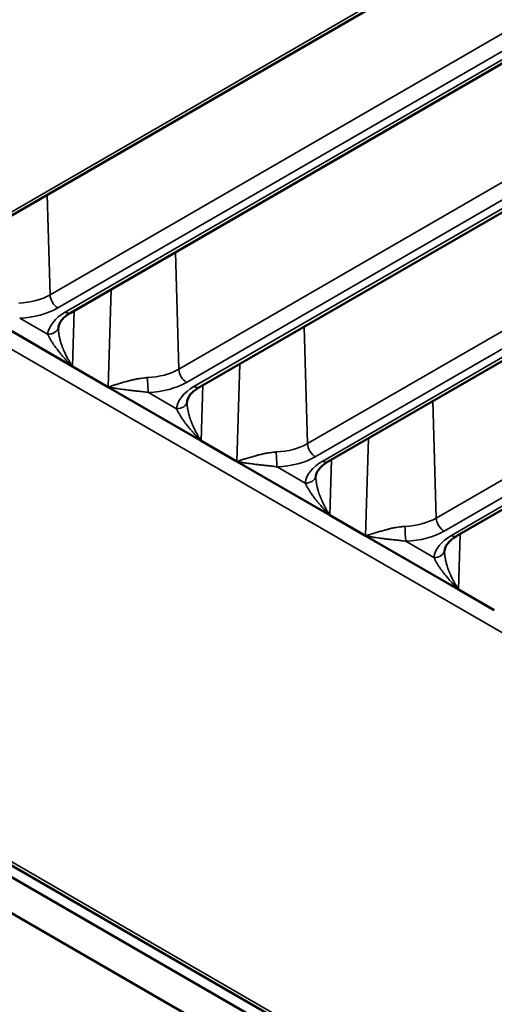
# Paper-space layout 'Sheet_1' of a CAD drawing. Header units: millimetres. Extents: x 0 to 118, y 0 to 118.
# Tile 22 of 206: x 25.889 to 26.741, y 22.083 to 23.848. Entities that reach past the tile are written whole.
import ezdxf

# ---------------------------------------------------------------- set-up
doc = ezdxf.new("R2010")
doc.units = ezdxf.units.MM
doc.layers.add('Visible (ANSI)', color=7, linetype='Continuous', lineweight=50)
doc.layers.add('Visible Narrow (ANSI)', color=7, linetype='Continuous', lineweight=35)

psp = doc.layouts.new('Sheet_1')

# ---------------------------------------------------------------- linework, layer by layer
at = {"layer": 'Visible (ANSI)'}
for p, q in [((25.74847, 23.42475), (31.70333, 26.86279)), ((31.99052, 26.79281), (25.98051, 23.32293)), ((32.26292, 26.68327), (26.21157, 23.18952)), ((32.52191, 26.56599), (26.44263, 23.05612)), ((32.76776, 26.44112), (26.67369, 22.92271)), ((25.81659, 23.32318), (25.98362, 23.22674)), ((25.98362, 23.22674), (26.04765, 23.18977)), ((26.04765, 23.18977), (26.21468, 23.09334)), ((26.19565, 23.10431), (26.19567, 23.10432)), ((26.21468, 23.09334), (26.27871, 23.05637)), ((26.27871, 23.05637), (26.44575, 22.95993)), ((26.28007, 23.05557), (26.28009, 23.05558)), ((26.28456, 23.05817), (26.28456, 23.05817)), ((26.44575, 22.95993), (26.50978, 22.92297)), ((24.81968, 22.91972), (27.22527, 21.53086)), ((26.49607, 22.93088), (26.49605, 22.93087)), ((26.50978, 22.92297), (26.67681, 22.82653)), ((24.90207, 22.89288), (27.21269, 21.55884)), ((24.77545, 22.88097), (27.19743, 21.48264)), ((26.67681, 22.82653), (26.74084, 22.78956))]:
    psp.add_line(p, q, dxfattribs=at)
psp.add_ellipse((26.10185, 23.15173), major_axis=(0.04921, 0), ratio=0.5773503, start_param=5.6664142, end_param=5.6669906, dxfattribs=at)
for points in [[(25.95865, 23.29781), (25.95883, 23.29919), (25.95919, 23.30061), (25.96036, 23.30365), (25.96118, 23.30527), (25.96339, 23.30866), (25.96479, 23.31043), (25.96821, 23.31403), (25.97024, 23.31586), (25.97492, 23.31946), (25.97757, 23.32123), (25.98051, 23.32293)], [(26.18971, 23.1644), (26.18989, 23.16578), (26.19025, 23.16721), (26.19142, 23.17025), (26.19224, 23.17186), (26.19445, 23.17525), (26.19585, 23.17703), (26.19928, 23.18063), (26.20131, 23.18246), (26.20598, 23.18606), (26.20864, 23.18783), (26.21157, 23.18952)], [(26.42077, 23.031), (26.42096, 23.03238), (26.42131, 23.03381), (26.42249, 23.03685), (26.4233, 23.03846), (26.42552, 23.04185), (26.42691, 23.04362), (26.43034, 23.04722), (26.43237, 23.04905), (26.43705, 23.05265), (26.4397, 23.05442), (26.44263, 23.05612)], [(26.65183, 22.8976), (26.65202, 22.89897), (26.65238, 22.9004), (26.65355, 22.90344), (26.65437, 22.90506), (26.65658, 22.90845), (26.65798, 22.91022), (26.6614, 22.91382), (26.66343, 22.91565), (26.66811, 22.91925), (26.67076, 22.92102), (26.67369, 22.92271)]]:
    psp.add_open_spline(points, degree=3, knots=[4.00428757, 4.00428757, 4.00428757, 4.00428757, 4.14590785, 4.14590785, 4.28752813, 4.28752813, 4.42914842, 4.42914842, 4.5707687, 4.5707687, 4.71238898, 4.71238898, 4.71238898, 4.71238898], dxfattribs=at)
for points in [[(25.9585, 23.29594), (25.9585, 23.29608), (25.95851, 23.29622), (25.95852, 23.29637)], [(25.95865, 23.29783), (25.9586, 23.29743), (25.95855, 23.29693), (25.95852, 23.29637)], [(26.18956, 23.16253), (26.18956, 23.16268), (26.18957, 23.16282), (26.18958, 23.16297)], [(26.18971, 23.16442), (26.18966, 23.16402), (26.18961, 23.16353), (26.18958, 23.16297)], [(26.42062, 23.02913), (26.42063, 23.02927), (26.42063, 23.02942), (26.42064, 23.02956)], [(26.42077, 23.03102), (26.42072, 23.03062), (26.42067, 23.03013), (26.42064, 23.02956)], [(26.65168, 22.89572), (26.65169, 22.89587), (26.6517, 22.89601), (26.6517, 22.89616)], [(26.65184, 22.89762), (26.65178, 22.89722), (26.65174, 22.89672), (26.6517, 22.89616)]]:
    psp.add_open_spline(points, degree=3, dxfattribs=at)
at = {"layer": 'Visible Narrow (ANSI)'}
for p, q in [((25.73863, 23.42572), (31.69349, 26.86376)), ((25.94351, 23.35509), (31.91507, 26.80277)), ((25.97066, 23.3239), (31.98068, 26.79379)), ((31.92898, 26.77923), (25.95742, 23.33154)), ((26.17458, 23.22168), (32.19741, 26.69897)), ((26.20173, 23.1905), (32.25308, 26.68425)), ((32.21132, 26.67543), (26.18849, 23.19814)), ((26.40564, 23.08828), (32.46606, 26.58726)), ((32.47997, 26.56372), (26.41955, 23.06474)), ((26.43279, 23.05709), (32.51206, 26.56696)), ((26.6367, 22.95488), (32.72138, 26.46787)), ((32.73529, 26.44432), (26.65061, 22.93133)), ((26.66385, 22.92369), (32.75792, 26.4421)), ((25.93819, 23.53428), (25.94351, 23.35509)), ((26.16834, 23.43137), (26.17458, 23.22168)), ((26.04765, 23.18977), (26.05285, 23.3647)), ((27.88222, 22.0982), (25.73863, 23.3358)), ((25.98659, 23.32644), (25.98362, 23.22675)), ((25.88892, 23.31334), (25.93914, 23.28435)), ((26.3994, 23.29797), (26.40564, 23.08828)), ((25.93646, 23.25396), (25.93648, 23.25397)), ((25.96294, 23.26925), (25.96295, 23.26925)), ((25.98362, 23.22675), (25.98362, 23.22674)), ((25.99215, 23.22182), (25.99213, 23.22181)), ((26.27871, 23.05637), (26.28392, 23.23129)), ((26.04766, 23.18978), (26.04765, 23.18977)), ((26.04781, 23.18967), (26.04783, 23.18968)), ((26.04839, 23.19), (26.04839, 23.19)), ((26.21765, 23.19303), (26.21469, 23.09335)), ((26.11999, 23.17994), (26.1702, 23.15095)), ((26.1898, 23.15548), (26.1898, 23.15548)), ((26.63047, 23.16457), (26.6367, 22.95488)), ((26.14843, 23.1316), (26.14841, 23.13159)), ((26.17248, 23.11771), (26.17246, 23.1177)), ((26.19328, 23.10568), (26.1933, 23.10569)), ((26.50978, 22.92297), (26.51498, 23.09789)), ((26.21469, 23.09334), (26.21468, 23.09334)), ((26.44871, 23.05963), (26.44575, 22.95994)), ((26.27872, 23.05637), (26.27871, 23.05637)), ((26.28049, 23.05535), (26.28047, 23.05534)), ((26.28619, 23.05204), (26.2862, 23.05205)), ((26.28631, 23.05871), (26.28631, 23.05871)), ((26.3295, 23.0492), (26.3295, 23.0492)), ((26.35105, 23.04653), (26.40126, 23.01754)), ((26.3103, 23.03812), (26.31032, 23.03813)), ((26.35075, 23.01479), (26.35073, 23.01478)), ((26.44575, 22.95994), (26.44575, 22.95993)), ((26.50978, 22.92297), (26.50978, 22.92297)), ((26.67977, 22.92622), (26.67681, 22.82654)), ((26.58211, 22.91313), (26.63232, 22.88414)), ((24.91191, 22.89386), (27.22253, 21.55982)), ((26.67681, 22.82654), (26.67681, 22.82653)), ((26.73129, 22.79508), (26.73128, 22.79507))]:
    psp.add_line(p, q, dxfattribs=at)
for centre, major_axis, ratio, start_param, end_param in [((25.88053, 23.39145), (0.08908, 0), 0.5773503, 4.7896857, 5.4977871), ((25.95742, 23.34762), (0.00984, -0.01705), 0.5773503, 3.9618974, 5.4977871), ((25.88053, 23.37594), (0.10875, 0), 0.5773503, 4.7896857, 5.4977871), ((26.04756, 23.2795), (-0.10875, 0), 0.5773503, 5.4977871, 6.2058886), ((25.97066, 23.33997), (0.00984, -0.01705), 0.5773503, 5.4977871, 6.2831853), ((25.93914, 23.30043), (0.01951, -0.00262), 0.8140586, 4.8211632, 6.2831853), ((26.11159, 23.25805), (0.08908, 0), 0.5773503, 4.7896857, 5.4977871), ((26.18849, 23.21421), (0.00984, -0.01705), 0.5773503, 3.9618974, 5.4977871), ((26.11999, 23.19601), (0.00088, -0.01967), 0.0630497, 4.1304055, 5.6662952), ((26.11159, 23.24254), (0.10875, 0), 0.5773503, 4.7896857, 5.4977871), ((26.27862, 23.1461), (-0.10875, 0), 0.5773503, 5.4977871, 6.2058886), ((26.20173, 23.20657), (0.00984, -0.01705), 0.5773503, 5.4977871, 6.2831853), ((26.1702, 23.16702), (0.01951, -0.00262), 0.8140586, 4.8211632, 6.2831853), ((26.34265, 23.12464), (0.08908, 0), 0.5773503, 4.7896857, 5.4977871), ((26.41955, 23.08081), (0.00984, -0.01705), 0.5773503, 3.9618974, 5.4977871), ((26.35105, 23.06261), (0.00088, -0.01967), 0.0630497, 4.1304055, 5.6662952), ((26.34265, 23.10913), (0.10875, 0), 0.5773503, 4.7896857, 5.4977871), ((26.50968, 23.0127), (-0.10875, 0), 0.5773503, 5.4977871, 6.2058886), ((26.43279, 23.07317), (0.00984, -0.01705), 0.5773503, 5.4977871, 6.2831853), ((26.40126, 23.03362), (0.01951, -0.00262), 0.8140586, 4.8211632, 6.2831853), ((26.57371, 22.99124), (0.08908, 0), 0.5773503, 4.7896857, 5.4977871), ((26.65061, 22.94741), (0.00984, -0.01705), 0.5773503, 3.9618974, 5.4977871), ((26.58211, 22.9292), (0.00088, -0.01967), 0.0630497, 4.1304055, 5.6662952), ((26.57371, 22.97573), (0.10875, 0), 0.5773503, 4.7896857, 5.4977871), ((26.74075, 22.87929), (-0.10875, 0), 0.5773503, 5.4977871, 6.2058886), ((26.66385, 22.93976), (0.00984, -0.01705), 0.5773503, 5.4977871, 6.2831853), ((26.63232, 22.90021), (0.01951, -0.00262), 0.8140586, 4.8211632, 6.2831853)]:
    psp.add_ellipse(centre, major_axis=major_axis, ratio=ratio, start_param=start_param, end_param=end_param, dxfattribs=at)
for points, knots in [([(25.98361, 23.22676), (25.98298, 23.22772), (25.98236, 23.22868), (25.98176, 23.22962), (25.98079, 23.23116), (25.97986, 23.23267), (25.97896, 23.23417), (25.97851, 23.23493), (25.97806, 23.23569), (25.97762, 23.23645), (25.97665, 23.23813), (25.97573, 23.23978), (25.97486, 23.2414), (25.97479, 23.24153), (25.97472, 23.24166), (25.97464, 23.2418), (25.974, 23.243), (25.97338, 23.24419), (25.97279, 23.24536), (25.97226, 23.2464), (25.97175, 23.24742), (25.97126, 23.24843), (25.97072, 23.24955), (25.97021, 23.25064), (25.96971, 23.25172), (25.96942, 23.25237), (25.96913, 23.25301), (25.96885, 23.25365), (25.96812, 23.25528), (25.96745, 23.25687), (25.96683, 23.25841), (25.96671, 23.25869), (25.9666, 23.25898), (25.96649, 23.25926), (25.96614, 23.26014), (25.9658, 23.26101), (25.96548, 23.26185), (25.96512, 23.26281), (25.96478, 23.26374), (25.96446, 23.26466), (25.96389, 23.26627), (25.96338, 23.26782), (25.96292, 23.26931), (25.96288, 23.26946), (25.96283, 23.2696), (25.96279, 23.26975), (25.96271, 23.27), (25.96264, 23.27024), (25.96257, 23.27048), (25.96249, 23.27075), (25.96241, 23.27101), (25.96233, 23.27127), (25.962, 23.27242), (25.9617, 23.27353), (25.96142, 23.2746), (25.96138, 23.27476), (25.96134, 23.27491), (25.9613, 23.27507), (25.96121, 23.27541), (25.96113, 23.27574), (25.96105, 23.27607), (25.9609, 23.27666), (25.96076, 23.27723), (25.96063, 23.2778), (25.96039, 23.27884), (25.96018, 23.27986), (25.95998, 23.28086), (25.95989, 23.28126), (25.95982, 23.28166), (25.95974, 23.28205), (25.95963, 23.28263), (25.95953, 23.2832), (25.95944, 23.28376), (25.95931, 23.28449), (25.9592, 23.28522), (25.95909, 23.28595), (25.95907, 23.28609), (25.95905, 23.28623), (25.95903, 23.28638), (25.95899, 23.28667), (25.95896, 23.28695), (25.95892, 23.28724), (25.95882, 23.28806), (25.95873, 23.28888), (25.95866, 23.2897), (25.9586, 23.29038), (25.95855, 23.29105), (25.95852, 23.29172), (25.95849, 23.29225), (25.95847, 23.29278), (25.95846, 23.2933), (25.95845, 23.29408), (25.95846, 23.29485), (25.95848, 23.29561), (25.95849, 23.29572), (25.95849, 23.29583), (25.9585, 23.29594)], [0.00020515, 0.00020515, 0.00020515, 0.00020515, 0.02674464, 0.02674464, 0.02674464, 0.06975024, 0.06975024, 0.06975024, 0.0917587, 0.0917587, 0.0917587, 0.14081917, 0.14081917, 0.14081917, 0.14485168, 0.14485168, 0.14485168, 0.18144475, 0.18144475, 0.18144475, 0.21400257, 0.21400257, 0.21400257, 0.25, 0.25, 0.25, 0.27171989, 0.27171989, 0.27171989, 0.32759065, 0.32759065, 0.32759065, 0.33796234, 0.33796234, 0.33796234, 0.37033904, 0.37033904, 0.37033904, 0.4067637, 0.4067637, 0.4067637, 0.47114608, 0.47114608, 0.47114608, 0.4775547, 0.4775547, 0.4775547, 0.48822556, 0.48822556, 0.48822556, 0.5, 0.5, 0.5, 0.55161774, 0.55161774, 0.55161774, 0.55916486, 0.55916486, 0.55916486, 0.57557045, 0.57557045, 0.57557045, 0.60452523, 0.60452523, 0.60452523, 0.65761387, 0.65761387, 0.65761387, 0.67901047, 0.67901047, 0.67901047, 0.70997407, 0.70997407, 0.70997407, 0.75, 0.75, 0.75, 0.75798048, 0.75798048, 0.75798048, 0.7737791, 0.7737791, 0.7737791, 0.81942488, 0.81942488, 0.81942488, 0.85738444, 0.85738444, 0.85738444, 0.88745537, 0.88745537, 0.88745537, 0.93220954, 0.93220954, 0.93220954, 0.93858076, 0.93858076, 0.93858076, 0.93858076]), ([(25.98362, 23.22674), (25.98172, 23.22853), (25.97989, 23.23031), (25.97813, 23.23208), (25.97738, 23.23284), (25.97664, 23.23359), (25.97591, 23.23434), (25.97492, 23.23537), (25.97396, 23.23638), (25.97302, 23.23739), (25.97176, 23.23873), (25.97056, 23.24005), (25.96939, 23.24136), (25.96902, 23.24177), (25.96866, 23.24218), (25.9683, 23.24259), (25.96678, 23.24431), (25.96532, 23.246), (25.96394, 23.24765), (25.96383, 23.24778), (25.96373, 23.2479), (25.96362, 23.24803), (25.9632, 23.24854), (25.96277, 23.24904), (25.96236, 23.24954), (25.96124, 23.25089), (25.96017, 23.25221), (25.95914, 23.2535), (25.95891, 23.25378), (25.95869, 23.25406), (25.95846, 23.25434), (25.95762, 23.2554), (25.95681, 23.25643), (25.95602, 23.25746), (25.95531, 23.25837), (25.95462, 23.25928), (25.95396, 23.26018), (25.9537, 23.26052), (25.95345, 23.26086), (25.9532, 23.26119), (25.95227, 23.26245), (25.95138, 23.26369), (25.95053, 23.26492), (25.9504, 23.26511), (25.95027, 23.26529), (25.95015, 23.26547), (25.94949, 23.26644), (25.94885, 23.26739), (25.94823, 23.26833), (25.94782, 23.26897), (25.94741, 23.26961), (25.94701, 23.27024), (25.94653, 23.27101), (25.94606, 23.27177), (25.94561, 23.27252), (25.94521, 23.27319), (25.94482, 23.27385), (25.94445, 23.2745), (25.9441, 23.2751), (25.94376, 23.27569), (25.94344, 23.27627), (25.94306, 23.27695), (25.94269, 23.27762), (25.94233, 23.27827), (25.94205, 23.27878), (25.94178, 23.27928), (25.94152, 23.27978), (25.9412, 23.28038), (25.94088, 23.28097), (25.94058, 23.28155), (25.94033, 23.28204), (25.94008, 23.28252), (25.93984, 23.28299), (25.9396, 23.28346), (25.93936, 23.28391), (25.93914, 23.28435)], [0.00000013, 0.00000013, 0.00000013, 0.00000013, 0.07500474, 0.07500474, 0.07500474, 0.10701507, 0.10701507, 0.10701507, 0.15061662, 0.15061662, 0.15061662, 0.20849714, 0.20849714, 0.20849714, 0.22664094, 0.22664094, 0.22664094, 0.30357425, 0.30357425, 0.30357425, 0.30944372, 0.30944372, 0.30944372, 0.33333333, 0.33333333, 0.33333333, 0.39760839, 0.39760839, 0.39760839, 0.41169373, 0.41169373, 0.41169373, 0.46487296, 0.46487296, 0.46487296, 0.5126749, 0.5126749, 0.5126749, 0.53088843, 0.53088843, 0.53088843, 0.59877755, 0.59877755, 0.59877755, 0.60903481, 0.60903481, 0.60903481, 0.6624758, 0.6624758, 0.6624758, 0.69873802, 0.69873802, 0.69873802, 0.74286097, 0.74286097, 0.74286097, 0.78192072, 0.78192072, 0.78192072, 0.81790012, 0.81790012, 0.81790012, 0.85968669, 0.85968669, 0.85968669, 0.892388, 0.892388, 0.892388, 0.93239649, 0.93239649, 0.93239649, 0.96632566, 0.96632566, 0.96632566, 1, 1, 1, 1]), ([(26.11847, 23.20677), (26.11769, 23.20669), (26.11692, 23.20661), (26.11615, 23.20652), (26.11524, 23.20642), (26.11433, 23.20632), (26.11343, 23.20622), (26.1133, 23.2062), (26.11317, 23.20619), (26.11303, 23.20617), (26.11149, 23.20599), (26.10997, 23.20581), (26.10849, 23.20562), (26.10681, 23.20541), (26.10518, 23.20519), (26.10361, 23.20495), (26.10266, 23.20481), (26.10173, 23.20467), (26.10082, 23.20451), (26.10069, 23.20449), (26.10056, 23.20447), (26.10042, 23.20445), (26.09994, 23.20436), (26.09947, 23.20428), (26.099, 23.20419), (26.0984, 23.20408), (26.09782, 23.20397), (26.09724, 23.20386), (26.09617, 23.20364), (26.09514, 23.20342), (26.09411, 23.20319), (26.09308, 23.20295), (26.09206, 23.20271), (26.09104, 23.20245), (26.09034, 23.20227), (26.08964, 23.20209), (26.08893, 23.20191), (26.08862, 23.20182), (26.08831, 23.20174), (26.088, 23.20166), (26.08717, 23.20144), (26.08633, 23.20121), (26.08547, 23.20098), (26.08486, 23.20082), (26.08423, 23.20065), (26.0836, 23.20048), (26.08341, 23.20043), (26.08323, 23.20037), (26.08304, 23.20032), (26.08254, 23.20019), (26.08204, 23.20005), (26.08154, 23.19992), (26.08041, 23.19961), (26.07925, 23.19929), (26.07807, 23.19896), (26.07789, 23.19891), (26.0777, 23.19886), (26.07752, 23.19881), (26.07618, 23.19843), (26.07481, 23.19804), (26.07339, 23.19764), (26.07302, 23.19753), (26.07264, 23.19742), (26.07226, 23.19731), (26.07126, 23.19702), (26.07024, 23.19672), (26.0692, 23.19641), (26.06888, 23.19631), (26.06855, 23.19621), (26.06823, 23.19612), (26.06759, 23.19593), (26.06696, 23.19573), (26.06631, 23.19554), (26.06528, 23.19522), (26.06424, 23.1949), (26.06318, 23.19458), (26.0622, 23.19428), (26.06122, 23.19397), (26.06022, 23.19366), (26.05976, 23.19352), (26.05929, 23.19337), (26.05882, 23.19323), (26.05857, 23.19315), (26.05831, 23.19307), (26.05805, 23.19299), (26.05672, 23.19257), (26.05537, 23.19215), (26.05402, 23.19173), (26.05363, 23.19161), (26.05325, 23.19149), (26.05286, 23.19137), (26.05181, 23.19105), (26.05076, 23.19073), (26.04971, 23.1904), (26.04903, 23.19019), (26.04834, 23.18998), (26.04766, 23.18978)], [0, 0, 0, 0, 0.02994755, 0.02994755, 0.02994755, 0.06560283, 0.06560283, 0.06560283, 0.07087318, 0.07087318, 0.07087318, 0.13230396, 0.13230396, 0.13230396, 0.20174889, 0.20174889, 0.20174889, 0.24380402, 0.24380402, 0.24380402, 0.25, 0.25, 0.25, 0.27250197, 0.27250197, 0.27250197, 0.30112897, 0.30112897, 0.30112897, 0.35364194, 0.35364194, 0.35364194, 0.40633036, 0.40633036, 0.40633036, 0.44232809, 0.44232809, 0.44232809, 0.45814994, 0.45814994, 0.45814994, 0.5, 0.5, 0.5, 0.53021794, 0.53021794, 0.53021794, 0.53903812, 0.53903812, 0.53903812, 0.5625, 0.5625, 0.5625, 0.61468501, 0.61468501, 0.61468501, 0.622613, 0.622613, 0.622613, 0.68107751, 0.68107751, 0.68107751, 0.69660332, 0.69660332, 0.69660332, 0.73733826, 0.73733826, 0.73733826, 0.75, 0.75, 0.75, 0.77451203, 0.77451203, 0.77451203, 0.81368677, 0.81368677, 0.81368677, 0.84989591, 0.84989591, 0.84989591, 0.86677161, 0.86677161, 0.86677161, 0.8760625, 0.8760625, 0.8760625, 0.92419305, 0.92419305, 0.92419305, 0.93803112, 0.93803112, 0.93803112, 0.97543402, 0.97543402, 0.97543402, 0.99989651, 0.99989651, 0.99989651, 0.99989651]), ([(26.11999, 23.17994), (26.1184, 23.18021), (26.11679, 23.18047), (26.11518, 23.1807), (26.11368, 23.18091), (26.11217, 23.18111), (26.11066, 23.1813), (26.11054, 23.18131), (26.11041, 23.18133), (26.11029, 23.18134), (26.109, 23.1815), (26.10771, 23.18165), (26.10643, 23.18179), (26.10608, 23.18183), (26.10573, 23.18186), (26.10538, 23.1819), (26.10425, 23.18202), (26.10313, 23.18214), (26.10201, 23.18225), (26.10149, 23.1823), (26.10096, 23.18236), (26.10044, 23.18241), (26.09937, 23.18251), (26.09831, 23.18262), (26.09726, 23.18273), (26.09713, 23.18274), (26.097, 23.18275), (26.09687, 23.18276), (26.0956, 23.18289), (26.09436, 23.18302), (26.09311, 23.18316), (26.09282, 23.18319), (26.09252, 23.18322), (26.09222, 23.18325), (26.09125, 23.18336), (26.09028, 23.18347), (26.08931, 23.18358), (26.0885, 23.18368), (26.08769, 23.18377), (26.08688, 23.18387), (26.0864, 23.18393), (26.08592, 23.18399), (26.08544, 23.18405), (26.08415, 23.18421), (26.08285, 23.18437), (26.08152, 23.18454), (26.08024, 23.18471), (26.07893, 23.18488), (26.07759, 23.18505), (26.0768, 23.18515), (26.076, 23.18526), (26.07519, 23.18536), (26.07494, 23.18539), (26.07469, 23.18543), (26.07444, 23.18546), (26.07272, 23.18568), (26.07095, 23.18591), (26.06914, 23.18616), (26.06904, 23.18617), (26.06894, 23.18619), (26.06883, 23.1862), (26.06717, 23.18643), (26.06547, 23.18667), (26.06375, 23.18692), (26.06321, 23.187), (26.06268, 23.18708), (26.06215, 23.18716), (26.06086, 23.18735), (26.05956, 23.18756), (26.05825, 23.18777), (26.05722, 23.18794), (26.05618, 23.18812), (26.05513, 23.18831), (26.05433, 23.18845), (26.05353, 23.1886), (26.05272, 23.18875), (26.05104, 23.18906), (26.04935, 23.18941), (26.04765, 23.18977)], [0, 0, 0, 0, 0.06881595, 0.06881595, 0.06881595, 0.13317364, 0.13317364, 0.13317364, 0.13847004, 0.13847004, 0.13847004, 0.19350784, 0.19350784, 0.19350784, 0.2087079, 0.2087079, 0.2087079, 0.25735125, 0.25735125, 0.25735125, 0.28039281, 0.28039281, 0.28039281, 0.32752662, 0.32752662, 0.32752662, 0.33333333, 0.33333333, 0.33333333, 0.39039694, 0.39039694, 0.39039694, 0.40404238, 0.40404238, 0.40404238, 0.44883239, 0.44883239, 0.44883239, 0.48607693, 0.48607693, 0.48607693, 0.50788132, 0.50788132, 0.50788132, 0.56641096, 0.56641096, 0.56641096, 0.62297978, 0.62297978, 0.62297978, 0.6565223, 0.6565223, 0.6565223, 0.66666667, 0.66666667, 0.66666667, 0.73689275, 0.73689275, 0.73689275, 0.74083274, 0.74083274, 0.74083274, 0.8052473, 0.8052473, 0.8052473, 0.82508375, 0.82508375, 0.82508375, 0.87278788, 0.87278788, 0.87278788, 0.91052186, 0.91052186, 0.91052186, 0.93945111, 0.93945111, 0.93945111, 0.99999979, 0.99999979, 0.99999979, 0.99999979]), ([(26.21468, 23.09334), (26.21279, 23.09512), (26.21096, 23.0969), (26.2092, 23.09867), (26.20844, 23.09944), (26.20769, 23.1002), (26.20695, 23.10096), (26.20598, 23.10197), (26.20503, 23.10297), (26.2041, 23.10396), (26.20283, 23.10532), (26.2016, 23.10667), (26.20042, 23.108), (26.20007, 23.10838), (26.19973, 23.10876), (26.19939, 23.10915), (26.19788, 23.11086), (26.19643, 23.11255), (26.19504, 23.11419), (26.19491, 23.11435), (26.19478, 23.11451), (26.19465, 23.11467), (26.19422, 23.11517), (26.19381, 23.11567), (26.1934, 23.11617), (26.19229, 23.11751), (26.19122, 23.11882), (26.1902, 23.1201), (26.18996, 23.12039), (26.18973, 23.12068), (26.1895, 23.12097), (26.18867, 23.12202), (26.18786, 23.12304), (26.18708, 23.12405), (26.18637, 23.12498), (26.18567, 23.1259), (26.185, 23.1268), (26.18476, 23.12712), (26.18452, 23.12744), (26.18428, 23.12776), (26.18335, 23.12903), (26.18246, 23.13027), (26.1816, 23.1315), (26.18147, 23.1317), (26.18133, 23.13189), (26.1812, 23.13209), (26.18055, 23.13303), (26.17992, 23.13396), (26.17932, 23.13489), (26.17889, 23.13555), (26.17848, 23.1362), (26.17807, 23.13685), (26.17759, 23.13761), (26.17713, 23.13836), (26.17669, 23.1391), (26.17628, 23.13978), (26.17589, 23.14044), (26.17551, 23.1411), (26.17517, 23.14169), (26.17484, 23.14227), (26.17452, 23.14284), (26.17413, 23.14353), (26.17375, 23.14421), (26.17339, 23.14487), (26.17312, 23.14537), (26.17286, 23.14586), (26.1726, 23.14634), (26.17227, 23.14695), (26.17195, 23.14756), (26.17164, 23.14815), (26.1714, 23.14863), (26.17116, 23.14909), (26.17092, 23.14954), (26.17067, 23.15002), (26.17043, 23.15049), (26.1702, 23.15095)], [0.00000013, 0.00000013, 0.00000013, 0.00000013, 0.07465799, 0.07465799, 0.07465799, 0.10704098, 0.10704098, 0.10704098, 0.14993652, 0.14993652, 0.14993652, 0.20862138, 0.20862138, 0.20862138, 0.22563674, 0.22563674, 0.22563674, 0.3022703, 0.3022703, 0.3022703, 0.30963753, 0.30963753, 0.30963753, 0.33333333, 0.33333333, 0.33333333, 0.39721621, 0.39721621, 0.39721621, 0.41190974, 0.41190974, 0.41190974, 0.46457883, 0.46457883, 0.46457883, 0.5129409, 0.5129409, 0.5129409, 0.53023275, 0.53023275, 0.53023275, 0.59844971, 0.59844971, 0.59844971, 0.60937995, 0.60937995, 0.60937995, 0.66178884, 0.66178884, 0.66178884, 0.69913081, 0.69913081, 0.69913081, 0.74263836, 0.74263836, 0.74263836, 0.7822899, 0.7822899, 0.7822899, 0.81743566, 0.81743566, 0.81743566, 0.85996811, 0.85996811, 0.85996811, 0.8916751, 0.8916751, 0.8916751, 0.93254784, 0.93254784, 0.93254784, 0.96535753, 0.96535753, 0.96535753, 1, 1, 1, 1]), ([(26.21467, 23.09336), (26.21404, 23.09432), (26.21342, 23.09527), (26.21282, 23.09622), (26.21185, 23.09775), (26.21092, 23.09926), (26.21003, 23.10075), (26.20957, 23.10153), (26.20911, 23.1023), (26.20867, 23.10307), (26.20771, 23.10473), (26.2068, 23.10636), (26.20594, 23.10796), (26.20586, 23.10811), (26.20578, 23.10825), (26.2057, 23.1084), (26.20505, 23.10962), (26.20443, 23.11082), (26.20383, 23.112), (26.20331, 23.11301), (26.20282, 23.114), (26.20235, 23.11498), (26.20179, 23.11613), (26.20126, 23.11726), (26.20075, 23.11837), (26.20046, 23.119), (26.20018, 23.11963), (26.19991, 23.12024), (26.19919, 23.12187), (26.19852, 23.12345), (26.1979, 23.12498), (26.19778, 23.12528), (26.19766, 23.12557), (26.19755, 23.12585), (26.19719, 23.12675), (26.19685, 23.12763), (26.19653, 23.1285), (26.19619, 23.12941), (26.19586, 23.1303), (26.19556, 23.13117), (26.19497, 23.13283), (26.19445, 23.13442), (26.19398, 23.13594), (26.19393, 23.13608), (26.19389, 23.13621), (26.19385, 23.13635), (26.19379, 23.13655), (26.19373, 23.13674), (26.19367, 23.13694), (26.19357, 23.13726), (26.19348, 23.13758), (26.19339, 23.13789), (26.19306, 23.13904), (26.19275, 23.14014), (26.19248, 23.14121), (26.19244, 23.14136), (26.1924, 23.14151), (26.19236, 23.14166), (26.19227, 23.14201), (26.19219, 23.14235), (26.1921, 23.14269), (26.19196, 23.14327), (26.19182, 23.14385), (26.19169, 23.14441), (26.19145, 23.14545), (26.19124, 23.14646), (26.19104, 23.14746), (26.19095, 23.14786), (26.19088, 23.14827), (26.1908, 23.14867), (26.19069, 23.14924), (26.19059, 23.1498), (26.1905, 23.15036), (26.19037, 23.15109), (26.19026, 23.15182), (26.19016, 23.15254), (26.19013, 23.15269), (26.19011, 23.15283), (26.19009, 23.15298), (26.19005, 23.15327), (26.19002, 23.15355), (26.18998, 23.15384), (26.18988, 23.15466), (26.18979, 23.15548), (26.18972, 23.15629), (26.18966, 23.15697), (26.18961, 23.15765), (26.18958, 23.15832), (26.18955, 23.15885), (26.18954, 23.15937), (26.18953, 23.1599), (26.18951, 23.16068), (26.18952, 23.16145), (26.18955, 23.16221), (26.18955, 23.16232), (26.18955, 23.16242), (26.18956, 23.16253)], [0.00020464, 0.00020464, 0.00020464, 0.00020464, 0.02667489, 0.02667489, 0.02667489, 0.06941299, 0.06941299, 0.06941299, 0.09173278, 0.09173278, 0.09173278, 0.1401286, 0.1401286, 0.1401286, 0.1444864, 0.1444864, 0.1444864, 0.18146917, 0.18146917, 0.18146917, 0.21294589, 0.21294589, 0.21294589, 0.25, 0.25, 0.25, 0.27114504, 0.27114504, 0.27114504, 0.32676858, 0.32676858, 0.32676858, 0.3373823, 0.3373823, 0.3373823, 0.37042239, 0.37042239, 0.37042239, 0.40514362, 0.40514362, 0.40514362, 0.47126628, 0.47126628, 0.47126628, 0.47717469, 0.47717469, 0.47717469, 0.48584706, 0.48584706, 0.48584706, 0.5, 0.5, 0.5, 0.55163957, 0.55163957, 0.55163957, 0.55893443, 0.55893443, 0.55893443, 0.575756, 0.575756, 0.575756, 0.6045603, 0.6045603, 0.6045603, 0.65765462, 0.65765462, 0.65765462, 0.67925006, 0.67925006, 0.67925006, 0.71000702, 0.71000702, 0.71000702, 0.75, 0.75, 0.75, 0.75799947, 0.75799947, 0.75799947, 0.77401472, 0.77401472, 0.77401472, 0.81944024, 0.81944024, 0.81944024, 0.85756538, 0.85756538, 0.85756538, 0.88747118, 0.88747118, 0.88747118, 0.93230758, 0.93230758, 0.93230758, 0.93861339, 0.93861339, 0.93861339, 0.93861339]), ([(26.34953, 23.07337), (26.34875, 23.07329), (26.34798, 23.0732), (26.34721, 23.07312), (26.3463, 23.07302), (26.34539, 23.07292), (26.34449, 23.07281), (26.34436, 23.0728), (26.34423, 23.07278), (26.3441, 23.07277), (26.34255, 23.07259), (26.34103, 23.07241), (26.33955, 23.07222), (26.33788, 23.072), (26.33625, 23.07178), (26.33467, 23.07155), (26.33372, 23.07141), (26.33279, 23.07126), (26.33188, 23.07111), (26.33175, 23.07109), (26.33162, 23.07106), (26.33149, 23.07104), (26.331, 23.07096), (26.33053, 23.07088), (26.33006, 23.07079), (26.32946, 23.07068), (26.32888, 23.07057), (26.3283, 23.07045), (26.32724, 23.07024), (26.3262, 23.07002), (26.32517, 23.06978), (26.32414, 23.06955), (26.32312, 23.0693), (26.3221, 23.06904), (26.3214, 23.06887), (26.3207, 23.06869), (26.31999, 23.0685), (26.31968, 23.06842), (26.31937, 23.06834), (26.31906, 23.06825), (26.31823, 23.06803), (26.31739, 23.06781), (26.31654, 23.06758), (26.31592, 23.06741), (26.31529, 23.06724), (26.31466, 23.06707), (26.31448, 23.06702), (26.31429, 23.06697), (26.3141, 23.06692), (26.31361, 23.06679), (26.31311, 23.06665), (26.3126, 23.06651), (26.31147, 23.0662), (26.31031, 23.06589), (26.30913, 23.06556), (26.30895, 23.06551), (26.30877, 23.06546), (26.30859, 23.0654), (26.30725, 23.06503), (26.30587, 23.06464), (26.30446, 23.06423), (26.30408, 23.06412), (26.3037, 23.06401), (26.30332, 23.0639), (26.30232, 23.06361), (26.3013, 23.06331), (26.30026, 23.063), (26.29994, 23.06291), (26.29962, 23.06281), (26.29929, 23.06271), (26.29866, 23.06252), (26.29802, 23.06233), (26.29737, 23.06213), (26.29634, 23.06182), (26.2953, 23.0615), (26.29424, 23.06117), (26.29327, 23.06087), (26.29228, 23.06057), (26.29128, 23.06026), (26.29082, 23.06011), (26.29035, 23.05997), (26.28989, 23.05982), (26.28963, 23.05974), (26.28937, 23.05966), (26.28911, 23.05958), (26.28778, 23.05917), (26.28643, 23.05875), (26.28508, 23.05833), (26.2847, 23.05821), (26.28431, 23.05809), (26.28392, 23.05797), (26.28287, 23.05765), (26.28182, 23.05732), (26.28077, 23.057), (26.28009, 23.05679), (26.27941, 23.05658), (26.27872, 23.05637)], [0, 0, 0, 0, 0.02994784, 0.02994784, 0.02994784, 0.06560602, 0.06560602, 0.06560602, 0.07087824, 0.07087824, 0.07087824, 0.13231032, 0.13231032, 0.13231032, 0.20175818, 0.20175818, 0.20175818, 0.24380341, 0.24380341, 0.24380341, 0.25, 0.25, 0.25, 0.27251637, 0.27251637, 0.27251637, 0.30113144, 0.30113144, 0.30113144, 0.35364686, 0.35364686, 0.35364686, 0.4063378, 0.4063378, 0.4063378, 0.44233962, 0.44233962, 0.44233962, 0.45816017, 0.45816017, 0.45816017, 0.5, 0.5, 0.5, 0.53022685, 0.53022685, 0.53022685, 0.53903394, 0.53903394, 0.53903394, 0.5625, 0.5625, 0.5625, 0.61468278, 0.61468278, 0.61468278, 0.62260721, 0.62260721, 0.62260721, 0.68106603, 0.68106603, 0.68106603, 0.69660941, 0.69660941, 0.69660941, 0.73732098, 0.73732098, 0.73732098, 0.75, 0.75, 0.75, 0.77451582, 0.77451582, 0.77451582, 0.81368581, 0.81368581, 0.81368581, 0.8498974, 0.8498974, 0.8498974, 0.86677204, 0.86677204, 0.86677204, 0.87606054, 0.87606054, 0.87606054, 0.9241934, 0.9241934, 0.9241934, 0.93803014, 0.93803014, 0.93803014, 0.97543411, 0.97543411, 0.97543411, 0.99989651, 0.99989651, 0.99989651, 0.99989651]), ([(26.35105, 23.04653), (26.34946, 23.04681), (26.34786, 23.04706), (26.34625, 23.04729), (26.34474, 23.04751), (26.34323, 23.04771), (26.34172, 23.04789), (26.3416, 23.04791), (26.34148, 23.04792), (26.34135, 23.04794), (26.34006, 23.0481), (26.33878, 23.04824), (26.3375, 23.04838), (26.33714, 23.04842), (26.33679, 23.04846), (26.33644, 23.0485), (26.33531, 23.04862), (26.33419, 23.04873), (26.33308, 23.04885), (26.33255, 23.0489), (26.33202, 23.04895), (26.3315, 23.049), (26.33043, 23.04911), (26.32937, 23.04922), (26.32832, 23.04932), (26.32819, 23.04933), (26.32806, 23.04935), (26.32793, 23.04936), (26.32667, 23.04949), (26.32542, 23.04962), (26.32418, 23.04975), (26.32388, 23.04978), (26.32358, 23.04982), (26.32328, 23.04985), (26.32231, 23.04996), (26.32134, 23.05007), (26.32037, 23.05018), (26.31956, 23.05027), (26.31875, 23.05037), (26.31794, 23.05047), (26.31746, 23.05053), (26.31698, 23.05059), (26.3165, 23.05064), (26.31521, 23.0508), (26.31391, 23.05097), (26.31258, 23.05114), (26.3113, 23.0513), (26.30999, 23.05147), (26.30866, 23.05165), (26.30787, 23.05175), (26.30706, 23.05185), (26.30625, 23.05196), (26.306, 23.05199), (26.30575, 23.05202), (26.30551, 23.05205), (26.30379, 23.05228), (26.30201, 23.05251), (26.3002, 23.05276), (26.3001, 23.05277), (26.3, 23.05278), (26.2999, 23.0528), (26.29823, 23.05302), (26.29653, 23.05326), (26.29481, 23.05352), (26.29428, 23.05359), (26.29374, 23.05367), (26.29321, 23.05375), (26.29192, 23.05395), (26.29062, 23.05415), (26.28931, 23.05437), (26.28828, 23.05454), (26.28724, 23.05472), (26.28619, 23.0549), (26.28539, 23.05504), (26.28459, 23.05519), (26.28379, 23.05534), (26.2821, 23.05566), (26.28041, 23.056), (26.27871, 23.05637)], [0, 0, 0, 0, 0.06881502, 0.06881502, 0.06881502, 0.13318074, 0.13318074, 0.13318074, 0.13846823, 0.13846823, 0.13846823, 0.19351747, 0.19351747, 0.19351747, 0.20870525, 0.20870525, 0.20870525, 0.25736278, 0.25736278, 0.25736278, 0.28038941, 0.28038941, 0.28038941, 0.32753964, 0.32753964, 0.32753964, 0.33333333, 0.33333333, 0.33333333, 0.39039615, 0.39039615, 0.39039615, 0.40405562, 0.40405562, 0.40405562, 0.44883084, 0.44883084, 0.44883084, 0.4860891, 0.4860891, 0.4860891, 0.5078791, 0.5078791, 0.5078791, 0.5664081, 0.5664081, 0.5664081, 0.62297626, 0.62297626, 0.62297626, 0.65652982, 0.65652982, 0.65652982, 0.66666667, 0.66666667, 0.66666667, 0.73689226, 0.73689226, 0.73689226, 0.74083695, 0.74083695, 0.74083695, 0.80524625, 0.80524625, 0.80524625, 0.82508516, 0.82508516, 0.82508516, 0.87278623, 0.87278623, 0.87278623, 0.91052205, 0.91052205, 0.91052205, 0.93944883, 0.93944883, 0.93944883, 0.99999979, 0.99999979, 0.99999979, 0.99999979]), ([(26.44573, 22.95996), (26.4451, 22.96092), (26.44449, 22.96187), (26.44389, 22.96282), (26.44291, 22.96435), (26.44198, 22.96587), (26.44109, 22.96736), (26.44063, 22.96812), (26.44019, 22.96888), (26.43975, 22.96964), (26.43878, 22.97132), (26.43786, 22.97297), (26.43698, 22.97459), (26.43691, 22.97472), (26.43684, 22.97486), (26.43677, 22.97499), (26.43612, 22.97619), (26.43551, 22.97738), (26.43491, 22.97855), (26.43438, 22.97959), (26.43388, 22.98061), (26.43339, 22.98162), (26.43285, 22.98274), (26.43233, 22.98384), (26.43184, 22.98491), (26.43154, 22.98556), (26.43125, 22.98621), (26.43097, 22.98684), (26.43025, 22.98848), (26.42957, 22.99006), (26.42895, 22.9916), (26.42884, 22.99189), (26.42872, 22.99217), (26.42861, 22.99245), (26.42826, 22.99333), (26.42793, 22.9942), (26.42761, 22.99505), (26.42725, 22.996), (26.42691, 22.99693), (26.42659, 22.99785), (26.42602, 22.99946), (26.42551, 23.00101), (26.42505, 23.0025), (26.425, 23.00265), (26.42496, 23.0028), (26.42491, 23.00294), (26.42484, 23.00319), (26.42476, 23.00343), (26.42469, 23.00367), (26.42461, 23.00394), (26.42454, 23.0042), (26.42446, 23.00446), (26.42413, 23.00561), (26.42382, 23.00672), (26.42354, 23.00779), (26.4235, 23.00795), (26.42346, 23.0081), (26.42342, 23.00826), (26.42334, 23.0086), (26.42325, 23.00893), (26.42317, 23.00926), (26.42303, 23.00985), (26.42289, 23.01043), (26.42276, 23.01099), (26.42252, 23.01204), (26.4223, 23.01305), (26.4221, 23.01405), (26.42202, 23.01445), (26.42194, 23.01485), (26.42187, 23.01525), (26.42176, 23.01582), (26.42166, 23.01639), (26.42156, 23.01695), (26.42144, 23.01769), (26.42132, 23.01841), (26.42122, 23.01914), (26.4212, 23.01928), (26.42118, 23.01943), (26.42116, 23.01957), (26.42112, 23.01986), (26.42108, 23.02014), (26.42104, 23.02043), (26.42094, 23.02125), (26.42085, 23.02207), (26.42078, 23.02289), (26.42072, 23.02357), (26.42068, 23.02424), (26.42064, 23.02491), (26.42062, 23.02544), (26.4206, 23.02597), (26.42059, 23.02649), (26.42057, 23.02727), (26.42058, 23.02804), (26.42061, 23.0288), (26.42061, 23.02891), (26.42062, 23.02902), (26.42062, 23.02913)], [0.00020515, 0.00020515, 0.00020515, 0.00020515, 0.02674464, 0.02674464, 0.02674464, 0.06975024, 0.06975024, 0.06975024, 0.0917587, 0.0917587, 0.0917587, 0.14081917, 0.14081917, 0.14081917, 0.14485168, 0.14485168, 0.14485168, 0.18144475, 0.18144475, 0.18144475, 0.21400257, 0.21400257, 0.21400257, 0.25, 0.25, 0.25, 0.27171989, 0.27171989, 0.27171989, 0.32759065, 0.32759065, 0.32759065, 0.33796234, 0.33796234, 0.33796234, 0.37033904, 0.37033904, 0.37033904, 0.4067637, 0.4067637, 0.4067637, 0.47114608, 0.47114608, 0.47114608, 0.4775547, 0.4775547, 0.4775547, 0.48822556, 0.48822556, 0.48822556, 0.5, 0.5, 0.5, 0.55161774, 0.55161774, 0.55161774, 0.55916486, 0.55916486, 0.55916486, 0.57557045, 0.57557045, 0.57557045, 0.60452523, 0.60452523, 0.60452523, 0.65761387, 0.65761387, 0.65761387, 0.67901047, 0.67901047, 0.67901047, 0.70997407, 0.70997407, 0.70997407, 0.75, 0.75, 0.75, 0.75798048, 0.75798048, 0.75798048, 0.7737791, 0.7737791, 0.7737791, 0.81942488, 0.81942488, 0.81942488, 0.85738444, 0.85738444, 0.85738444, 0.88745537, 0.88745537, 0.88745537, 0.93220954, 0.93220954, 0.93220954, 0.93858076, 0.93858076, 0.93858076, 0.93858076]), ([(26.44575, 22.95993), (26.44384, 22.96172), (26.44201, 22.96351), (26.44025, 22.96528), (26.4395, 22.96603), (26.43876, 22.96679), (26.43804, 22.96754), (26.43705, 22.96856), (26.43608, 22.96957), (26.43514, 22.97058), (26.43389, 22.97192), (26.43268, 22.97325), (26.43151, 22.97455), (26.43114, 22.97496), (26.43078, 22.97537), (26.43042, 22.97578), (26.4289, 22.9775), (26.42745, 22.97919), (26.42606, 22.98084), (26.42596, 22.98097), (26.42585, 22.98109), (26.42575, 22.98122), (26.42532, 22.98173), (26.4249, 22.98223), (26.42448, 22.98274), (26.42337, 22.98409), (26.4223, 22.9854), (26.42126, 22.98669), (26.42104, 22.98697), (26.42081, 22.98725), (26.42059, 22.98753), (26.41975, 22.98859), (26.41893, 22.98963), (26.41815, 22.99065), (26.41744, 22.99157), (26.41675, 22.99247), (26.41608, 22.99337), (26.41583, 22.99371), (26.41557, 22.99405), (26.41532, 22.99439), (26.4144, 22.99565), (26.41351, 22.99689), (26.41265, 22.99811), (26.41253, 22.9983), (26.4124, 22.99848), (26.41227, 22.99867), (26.41161, 22.99963), (26.41097, 23.00058), (26.41036, 23.00152), (26.40994, 23.00216), (26.40953, 23.0028), (26.40914, 23.00343), (26.40866, 23.0042), (26.40819, 23.00496), (26.40774, 23.00572), (26.40734, 23.00638), (26.40695, 23.00704), (26.40657, 23.00769), (26.40623, 23.00829), (26.40589, 23.00888), (26.40556, 23.00946), (26.40518, 23.01014), (26.40481, 23.01081), (26.40446, 23.01146), (26.40418, 23.01197), (26.40391, 23.01248), (26.40364, 23.01297), (26.40332, 23.01357), (26.40301, 23.01417), (26.40271, 23.01474), (26.40245, 23.01523), (26.4022, 23.01571), (26.40196, 23.01618), (26.40172, 23.01665), (26.40149, 23.0171), (26.40126, 23.01754)], [0.00000013, 0.00000013, 0.00000013, 0.00000013, 0.07500474, 0.07500474, 0.07500474, 0.10701507, 0.10701507, 0.10701507, 0.15061662, 0.15061662, 0.15061662, 0.20849714, 0.20849714, 0.20849714, 0.22664094, 0.22664094, 0.22664094, 0.30357425, 0.30357425, 0.30357425, 0.30944372, 0.30944372, 0.30944372, 0.33333333, 0.33333333, 0.33333333, 0.39760839, 0.39760839, 0.39760839, 0.41169373, 0.41169373, 0.41169373, 0.46487296, 0.46487296, 0.46487296, 0.5126749, 0.5126749, 0.5126749, 0.53088843, 0.53088843, 0.53088843, 0.59877755, 0.59877755, 0.59877755, 0.60903481, 0.60903481, 0.60903481, 0.6624758, 0.6624758, 0.6624758, 0.69873802, 0.69873802, 0.69873802, 0.74286097, 0.74286097, 0.74286097, 0.78192072, 0.78192072, 0.78192072, 0.81790012, 0.81790012, 0.81790012, 0.85968669, 0.85968669, 0.85968669, 0.892388, 0.892388, 0.892388, 0.93239649, 0.93239649, 0.93239649, 0.96632566, 0.96632566, 0.96632566, 1, 1, 1, 1]), ([(26.58059, 22.93997), (26.57982, 22.93988), (26.57904, 22.9398), (26.57828, 22.93971), (26.57736, 22.93961), (26.57646, 22.93951), (26.57556, 22.93941), (26.57542, 22.93939), (26.57529, 22.93938), (26.57516, 22.93936), (26.57362, 22.93918), (26.5721, 22.939), (26.57062, 22.93881), (26.56894, 22.9386), (26.56731, 22.93838), (26.56574, 22.93814), (26.56479, 22.938), (26.56385, 22.93786), (26.56295, 22.93771), (26.56281, 22.93768), (26.56268, 22.93766), (26.56255, 22.93764), (26.56207, 22.93756), (26.56159, 22.93747), (26.56112, 22.93739), (26.56053, 22.93728), (26.55994, 22.93716), (26.55936, 22.93705), (26.5583, 22.93684), (26.55726, 22.93661), (26.55623, 22.93638), (26.5552, 22.93614), (26.55418, 22.9359), (26.55316, 22.93564), (26.55246, 22.93546), (26.55176, 22.93528), (26.55106, 22.9351), (26.55074, 22.93502), (26.55043, 22.93493), (26.55012, 22.93485), (26.54929, 22.93463), (26.54845, 22.9344), (26.5476, 22.93417), (26.54698, 22.93401), (26.54636, 22.93384), (26.54572, 22.93367), (26.54554, 22.93362), (26.54535, 22.93357), (26.54517, 22.93352), (26.54467, 22.93338), (26.54417, 22.93325), (26.54366, 22.93311), (26.54253, 22.9328), (26.54138, 22.93248), (26.54019, 22.93215), (26.54001, 22.9321), (26.53983, 22.93205), (26.53965, 22.932), (26.53831, 22.93163), (26.53693, 22.93124), (26.53552, 22.93083), (26.53514, 22.93072), (26.53476, 22.93061), (26.53438, 22.9305), (26.53338, 22.93021), (26.53236, 22.92991), (26.53132, 22.9296), (26.531, 22.9295), (26.53068, 22.92941), (26.53035, 22.92931), (26.52972, 22.92912), (26.52908, 22.92893), (26.52844, 22.92873), (26.52741, 22.92842), (26.52636, 22.9281), (26.5253, 22.92777), (26.52433, 22.92747), (26.52334, 22.92716), (26.52235, 22.92685), (26.52188, 22.92671), (26.52142, 22.92656), (26.52095, 22.92642), (26.52069, 22.92634), (26.52044, 22.92626), (26.52018, 22.92618), (26.51884, 22.92576), (26.5175, 22.92534), (26.51615, 22.92493), (26.51576, 22.92481), (26.51537, 22.92469), (26.51498, 22.92457), (26.51393, 22.92424), (26.51288, 22.92392), (26.51184, 22.9236), (26.51115, 22.92339), (26.51047, 22.92318), (26.50979, 22.92297)], [0, 0, 0, 0, 0.02994755, 0.02994755, 0.02994755, 0.06560283, 0.06560283, 0.06560283, 0.07087318, 0.07087318, 0.07087318, 0.13230396, 0.13230396, 0.13230396, 0.20174889, 0.20174889, 0.20174889, 0.24380402, 0.24380402, 0.24380402, 0.25, 0.25, 0.25, 0.27250197, 0.27250197, 0.27250197, 0.30112897, 0.30112897, 0.30112897, 0.35364194, 0.35364194, 0.35364194, 0.40633036, 0.40633036, 0.40633036, 0.44232809, 0.44232809, 0.44232809, 0.45814994, 0.45814994, 0.45814994, 0.5, 0.5, 0.5, 0.53021794, 0.53021794, 0.53021794, 0.53903812, 0.53903812, 0.53903812, 0.5625, 0.5625, 0.5625, 0.61468501, 0.61468501, 0.61468501, 0.622613, 0.622613, 0.622613, 0.68107751, 0.68107751, 0.68107751, 0.69660332, 0.69660332, 0.69660332, 0.73733826, 0.73733826, 0.73733826, 0.75, 0.75, 0.75, 0.77451203, 0.77451203, 0.77451203, 0.81368677, 0.81368677, 0.81368677, 0.84989591, 0.84989591, 0.84989591, 0.86677161, 0.86677161, 0.86677161, 0.8760625, 0.8760625, 0.8760625, 0.92419305, 0.92419305, 0.92419305, 0.93803112, 0.93803112, 0.93803112, 0.97543402, 0.97543402, 0.97543402, 0.99989651, 0.99989651, 0.99989651, 0.99989651]), ([(26.58211, 22.91313), (26.58052, 22.91341), (26.57892, 22.91366), (26.57731, 22.91389), (26.5758, 22.91411), (26.57429, 22.9143), (26.57279, 22.91449), (26.57266, 22.91451), (26.57254, 22.91452), (26.57241, 22.91454), (26.57112, 22.91469), (26.56984, 22.91484), (26.56856, 22.91498), (26.56821, 22.91502), (26.56785, 22.91506), (26.5675, 22.91509), (26.56637, 22.91521), (26.56525, 22.91533), (26.56414, 22.91544), (26.56361, 22.91549), (26.56309, 22.91555), (26.56256, 22.9156), (26.56149, 22.91571), (26.56043, 22.91581), (26.55938, 22.91592), (26.55925, 22.91593), (26.55913, 22.91594), (26.559, 22.91596), (26.55773, 22.91608), (26.55648, 22.91621), (26.55524, 22.91635), (26.55494, 22.91638), (26.55464, 22.91641), (26.55435, 22.91644), (26.55338, 22.91655), (26.55241, 22.91666), (26.55143, 22.91678), (26.55062, 22.91687), (26.54981, 22.91697), (26.549, 22.91706), (26.54852, 22.91712), (26.54805, 22.91718), (26.54757, 22.91724), (26.54628, 22.9174), (26.54497, 22.91757), (26.54364, 22.91774), (26.54236, 22.9179), (26.54106, 22.91807), (26.53972, 22.91824), (26.53893, 22.91834), (26.53813, 22.91845), (26.53731, 22.91855), (26.53706, 22.91859), (26.53682, 22.91862), (26.53657, 22.91865), (26.53485, 22.91887), (26.53308, 22.91911), (26.53127, 22.91935), (26.53116, 22.91937), (26.53106, 22.91938), (26.53096, 22.91939), (26.52929, 22.91962), (26.52759, 22.91986), (26.52587, 22.92011), (26.52534, 22.92019), (26.52481, 22.92027), (26.52427, 22.92035), (26.52298, 22.92055), (26.52168, 22.92075), (26.52038, 22.92097), (26.51934, 22.92114), (26.5183, 22.92131), (26.51726, 22.9215), (26.51646, 22.92164), (26.51565, 22.92179), (26.51485, 22.92194), (26.51316, 22.92226), (26.51147, 22.9226), (26.50978, 22.92297)], [0, 0, 0, 0, 0.06881595, 0.06881595, 0.06881595, 0.13317364, 0.13317364, 0.13317364, 0.13847004, 0.13847004, 0.13847004, 0.19350784, 0.19350784, 0.19350784, 0.2087079, 0.2087079, 0.2087079, 0.25735125, 0.25735125, 0.25735125, 0.28039281, 0.28039281, 0.28039281, 0.32752662, 0.32752662, 0.32752662, 0.33333333, 0.33333333, 0.33333333, 0.39039694, 0.39039694, 0.39039694, 0.40404238, 0.40404238, 0.40404238, 0.44883239, 0.44883239, 0.44883239, 0.48607693, 0.48607693, 0.48607693, 0.50788132, 0.50788132, 0.50788132, 0.56641096, 0.56641096, 0.56641096, 0.62297978, 0.62297978, 0.62297978, 0.6565223, 0.6565223, 0.6565223, 0.66666667, 0.66666667, 0.66666667, 0.73689275, 0.73689275, 0.73689275, 0.74083274, 0.74083274, 0.74083274, 0.8052473, 0.8052473, 0.8052473, 0.82508375, 0.82508375, 0.82508375, 0.87278788, 0.87278788, 0.87278788, 0.91052186, 0.91052186, 0.91052186, 0.93945111, 0.93945111, 0.93945111, 0.99999979, 0.99999979, 0.99999979, 0.99999979]), ([(26.67681, 22.82653), (26.67491, 22.82832), (26.67308, 22.8301), (26.67131, 22.83187), (26.67056, 22.83263), (26.66982, 22.83338), (26.6691, 22.83413), (26.66811, 22.83515), (26.66714, 22.83617), (26.6662, 22.83718), (26.66495, 22.83852), (26.66374, 22.83984), (26.66257, 22.84115), (26.66221, 22.84156), (26.66184, 22.84197), (26.66149, 22.84238), (26.65996, 22.8441), (26.65851, 22.84579), (26.65713, 22.84744), (26.65702, 22.84756), (26.65691, 22.84769), (26.65681, 22.84781), (26.65638, 22.84832), (26.65596, 22.84883), (26.65555, 22.84933), (26.65443, 22.85068), (26.65336, 22.852), (26.65232, 22.85329), (26.6521, 22.85357), (26.65187, 22.85385), (26.65165, 22.85413), (26.65081, 22.85518), (26.65, 22.85622), (26.64921, 22.85724), (26.6485, 22.85816), (26.64781, 22.85907), (26.64714, 22.85996), (26.64689, 22.8603), (26.64664, 22.86064), (26.64639, 22.86098), (26.64546, 22.86224), (26.64457, 22.86348), (26.64372, 22.86471), (26.64359, 22.86489), (26.64346, 22.86508), (26.64333, 22.86526), (26.64267, 22.86622), (26.64203, 22.86718), (26.64142, 22.86812), (26.641, 22.86876), (26.6406, 22.8694), (26.6402, 22.87003), (26.63972, 22.8708), (26.63925, 22.87156), (26.6388, 22.87231), (26.6384, 22.87298), (26.63801, 22.87364), (26.63764, 22.87429), (26.63729, 22.87489), (26.63695, 22.87548), (26.63662, 22.87606), (26.63624, 22.87674), (26.63587, 22.8774), (26.63552, 22.87806), (26.63524, 22.87857), (26.63497, 22.87907), (26.63471, 22.87957), (26.63438, 22.88017), (26.63407, 22.88076), (26.63377, 22.88134), (26.63351, 22.88183), (26.63327, 22.88231), (26.63302, 22.88278), (26.63278, 22.88324), (26.63255, 22.8837), (26.63232, 22.88414)], [0.00000013, 0.00000013, 0.00000013, 0.00000013, 0.07500474, 0.07500474, 0.07500474, 0.10701507, 0.10701507, 0.10701507, 0.15061662, 0.15061662, 0.15061662, 0.20849714, 0.20849714, 0.20849714, 0.22664094, 0.22664094, 0.22664094, 0.30357425, 0.30357425, 0.30357425, 0.30944372, 0.30944372, 0.30944372, 0.33333333, 0.33333333, 0.33333333, 0.39760839, 0.39760839, 0.39760839, 0.41169373, 0.41169373, 0.41169373, 0.46487296, 0.46487296, 0.46487296, 0.5126749, 0.5126749, 0.5126749, 0.53088843, 0.53088843, 0.53088843, 0.59877755, 0.59877755, 0.59877755, 0.60903481, 0.60903481, 0.60903481, 0.6624758, 0.6624758, 0.6624758, 0.69873802, 0.69873802, 0.69873802, 0.74286097, 0.74286097, 0.74286097, 0.78192072, 0.78192072, 0.78192072, 0.81790012, 0.81790012, 0.81790012, 0.85968669, 0.85968669, 0.85968669, 0.892388, 0.892388, 0.892388, 0.93239649, 0.93239649, 0.93239649, 0.96632566, 0.96632566, 0.96632566, 1, 1, 1, 1]), ([(26.6768, 22.82655), (26.67616, 22.82751), (26.67555, 22.82847), (26.67495, 22.82941), (26.67397, 22.83095), (26.67304, 22.83246), (26.67215, 22.83396), (26.67169, 22.83472), (26.67125, 22.83548), (26.67081, 22.83623), (26.66984, 22.83791), (26.66892, 22.83957), (26.66805, 22.84119), (26.66797, 22.84132), (26.6679, 22.84145), (26.66783, 22.84158), (26.66719, 22.84279), (26.66657, 22.84398), (26.66597, 22.84515), (26.66545, 22.84618), (26.66494, 22.84721), (26.66445, 22.84822), (26.66391, 22.84933), (26.66339, 22.85043), (26.6629, 22.85151), (26.6626, 22.85216), (26.66231, 22.8528), (26.66203, 22.85344), (26.66131, 22.85507), (26.66064, 22.85666), (26.66001, 22.8582), (26.6599, 22.85848), (26.65979, 22.85877), (26.65967, 22.85905), (26.65932, 22.85993), (26.65899, 22.86079), (26.65867, 22.86164), (26.65831, 22.8626), (26.65797, 22.86353), (26.65765, 22.86444), (26.65708, 22.86606), (26.65657, 22.86761), (26.65611, 22.8691), (26.65607, 22.86925), (26.65602, 22.86939), (26.65597, 22.86954), (26.6559, 22.86978), (26.65583, 22.87003), (26.65575, 22.87027), (26.65568, 22.87053), (26.6556, 22.8708), (26.65552, 22.87106), (26.65519, 22.87221), (26.65488, 22.87331), (26.65461, 22.87439), (26.65457, 22.87454), (26.65452, 22.8747), (26.65449, 22.87486), (26.6544, 22.87519), (26.65431, 22.87553), (26.65423, 22.87586), (26.65409, 22.87645), (26.65395, 22.87702), (26.65382, 22.87759), (26.65358, 22.87863), (26.65336, 22.87965), (26.65316, 22.88064), (26.65308, 22.88105), (26.653, 22.88145), (26.65293, 22.88184), (26.65282, 22.88242), (26.65272, 22.88298), (26.65262, 22.88355), (26.6525, 22.88428), (26.65238, 22.88501), (26.65228, 22.88573), (26.65226, 22.88588), (26.65224, 22.88602), (26.65222, 22.88617), (26.65218, 22.88645), (26.65214, 22.88674), (26.65211, 22.88702), (26.652, 22.88785), (26.65192, 22.88867), (26.65184, 22.88949), (26.65179, 22.89016), (26.65174, 22.89084), (26.65171, 22.89151), (26.65168, 22.89204), (26.65166, 22.89257), (26.65165, 22.89309), (26.65164, 22.89387), (26.65164, 22.89464), (26.65167, 22.8954), (26.65167, 22.89551), (26.65168, 22.89562), (26.65168, 22.89572)], [0.00020515, 0.00020515, 0.00020515, 0.00020515, 0.02674464, 0.02674464, 0.02674464, 0.06975024, 0.06975024, 0.06975024, 0.0917587, 0.0917587, 0.0917587, 0.14081917, 0.14081917, 0.14081917, 0.14485168, 0.14485168, 0.14485168, 0.18144475, 0.18144475, 0.18144475, 0.21400257, 0.21400257, 0.21400257, 0.25, 0.25, 0.25, 0.27171989, 0.27171989, 0.27171989, 0.32759065, 0.32759065, 0.32759065, 0.33796234, 0.33796234, 0.33796234, 0.37033904, 0.37033904, 0.37033904, 0.4067637, 0.4067637, 0.4067637, 0.47114608, 0.47114608, 0.47114608, 0.4775547, 0.4775547, 0.4775547, 0.48822556, 0.48822556, 0.48822556, 0.5, 0.5, 0.5, 0.55161774, 0.55161774, 0.55161774, 0.55916486, 0.55916486, 0.55916486, 0.57557045, 0.57557045, 0.57557045, 0.60452523, 0.60452523, 0.60452523, 0.65761387, 0.65761387, 0.65761387, 0.67901047, 0.67901047, 0.67901047, 0.70997407, 0.70997407, 0.70997407, 0.75, 0.75, 0.75, 0.75798048, 0.75798048, 0.75798048, 0.7737791, 0.7737791, 0.7737791, 0.81942488, 0.81942488, 0.81942488, 0.85738444, 0.85738444, 0.85738444, 0.88745537, 0.88745537, 0.88745537, 0.93220954, 0.93220954, 0.93220954, 0.93858076, 0.93858076, 0.93858076, 0.93858076])]:
    psp.add_open_spline(points, degree=3, knots=knots, dxfattribs=at)
for points in [[(25.98362, 23.22674), (25.98362, 23.22674), (25.98362, 23.22675), (25.98362, 23.22675)], [(26.21468, 23.09334), (26.21468, 23.09334), (26.21468, 23.09334), (26.21468, 23.09335)], [(26.44575, 22.95993), (26.44575, 22.95994), (26.44574, 22.95994), (26.44574, 22.95994)], [(26.67681, 22.82653), (26.67681, 22.82653), (26.67681, 22.82654), (26.6768, 22.82654)]]:
    psp.add_open_spline(points, degree=3, dxfattribs=at)

doc.saveas('drawing.dxf')
